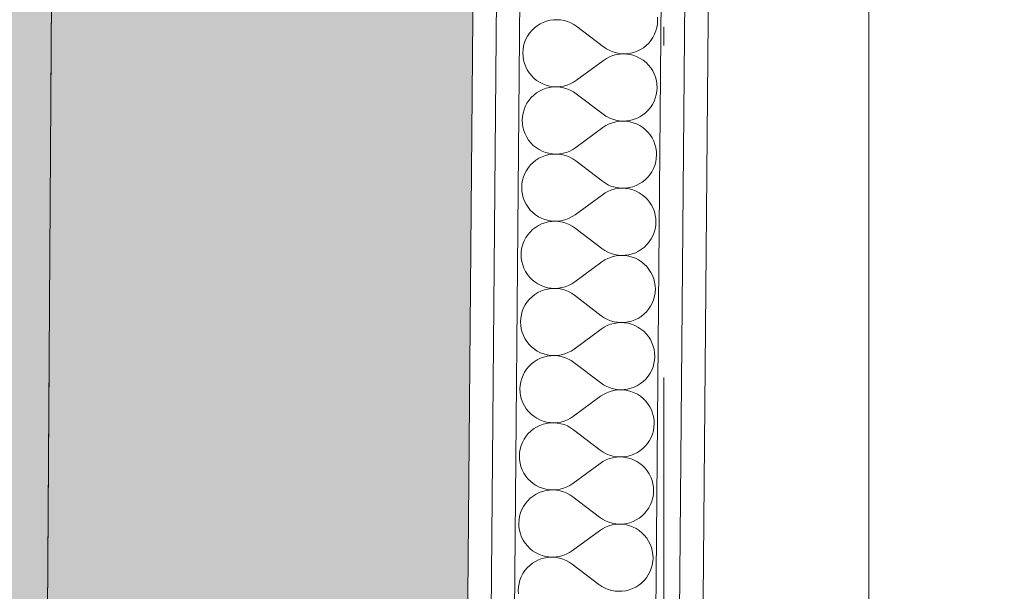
# Paper-space layout 'SA-902 Ruumi 103 siseviimistlused' of a CAD drawing. Header units: millimetres. Extents: x 15 to 415, y 5 to 292.
# Tile 55 of 108: x 134.94 to 140.17, y 146.19 to 149.23. Entities that reach past the tile are written whole.
import ezdxf
from ezdxf.xclip import XClip

# ---------------------------------------------------------------- set-up
doc = ezdxf.new("R2010")
doc.units = ezdxf.units.MM
doc.header["$MEASUREMENT"] = 0
doc.header["$XCLIPFRAME"] = 2
for name, pattern in [('Dot & Dashed', [6.702778, 3.527778, -1.763889, 0, -1.411111]), ('Small Dashed', [2.822222, 1.411111, -1.411111]), ('Wipeout_Contour', [1000, 0, -1000])]:
    doc.linetypes.add(name, pattern=pattern)
for name, color, linetype in [('AR - Seinad SS 2', 7, 'Continuous'), ('AR - Seinad SS.ol', 7, 'Continuous'), ('AR - Talad', 7, 'Continuous'), ('AR - Teljed', 7, 'Continuous'), ('AR - Vahelaed', 7, 'Continuous'), ('SA - põrandaviimistlus', 7, 'Continuous')]:
    doc.layers.add(name, color=color, linetype=linetype)
pattern_1 = [(0, (61.449, 53.2755), (0, 6), []), (90, (61.449, 53.2755), (-6, 0), [])]
pattern_2 = [(0, (61.4492, 53.2755), (0, 0.75), [0, -0.75])]

# ---------------------------------------------------------------- blocks, each defined once
blk = doc.blocks.new('*X12')
at = {"layer": 'AR - Seinad SS 2', "color": 5, "linetype": 'Continuous', "lineweight": 5}
for p, q in [((137.7082, 149.2045), (137.6922, 149.1945)), ((137.7251, 149.2128), (137.7082, 149.2045)), ((137.7428, 149.2193), (137.7251, 149.2128)), ((137.761, 149.2238), (137.7428, 149.2193)), ((137.7797, 149.2264), (137.761, 149.2238)), ((137.7985, 149.227), (137.7797, 149.2264)), ((137.8172, 149.2257), (137.7985, 149.227)), ((137.8358, 149.2223), (137.8172, 149.2257)), ((137.8538, 149.2171), (137.8358, 149.2223)), ((137.8713, 149.21), (137.8538, 149.2171)), ((137.8878, 149.201), (137.8713, 149.21)), ((137.9034, 149.1904), (137.8878, 149.201)), ((138.3279, 149.1851), (138.3311, 149.2036)), ((138.3311, 149.2036), (138.3322, 149.2224)), ((138.3322, 149.2224), (138.3314, 149.2412)), ((137.6519, 149.1553), (137.6414, 149.1397)), ((137.6639, 149.1698), (137.6519, 149.1553)), ((137.6774, 149.1829), (137.6639, 149.1698)), ((137.6922, 149.1945), (137.6774, 149.1829)), ((138.0453, 149.082), (137.9034, 149.1904)), ((138.3072, 149.1328), (138.3159, 149.1495)), ((138.3159, 149.1495), (138.3229, 149.167)), ((138.3229, 149.167), (138.3279, 149.1851)), ((137.6258, 149.1055), (137.6207, 149.0874)), ((137.6327, 149.123), (137.6258, 149.1055)), ((137.6414, 149.1397), (137.6327, 149.123)), ((138.2712, 149.0896), (138.2847, 149.1027)), ((138.2847, 149.1027), (138.2968, 149.1171)), ((138.2968, 149.1171), (138.3072, 149.1328)), ((137.6176, 149.0688), (137.6164, 149.05)), ((137.6164, 149.05), (137.6173, 149.0312)), ((137.6207, 149.0874), (137.6176, 149.0688)), ((138.0453, 149.082), (138.0608, 149.0714)), ((138.0608, 149.0714), (138.0774, 149.0625)), ((138.0774, 149.0625), (138.0948, 149.0554)), ((138.0948, 149.0554), (138.1129, 149.0501)), ((138.1314, 149.0444), (138.1128, 149.0414)), ((138.1129, 149.0501), (138.1314, 149.0468)), ((138.1314, 149.0468), (138.1502, 149.0454)), ((138.1502, 149.0454), (138.1314, 149.0444)), ((138.1502, 149.0454), (138.169, 149.0461)), ((138.169, 149.0445), (138.1502, 149.0454)), ((138.169, 149.0461), (138.1876, 149.0487)), ((138.1876, 149.0415), (138.169, 149.0445)), ((138.1876, 149.0487), (138.2059, 149.0532)), ((138.2059, 149.0532), (138.2236, 149.0597)), ((138.2236, 149.0597), (138.2405, 149.0679)), ((138.2405, 149.0679), (138.2564, 149.0779)), ((138.2564, 149.0779), (138.2712, 149.0896)), ((137.6173, 149.0312), (137.6201, 149.0126)), ((137.6201, 149.0126), (137.6248, 148.9944)), ((137.6248, 148.9944), (137.6314, 148.9768)), ((138.0447, 149.0106), (137.9009, 148.9047)), ((138.0604, 149.021), (138.0447, 149.0106)), ((138.0771, 149.0296), (138.0604, 149.021)), ((138.0947, 149.0364), (138.0771, 149.0296)), ((138.1128, 149.0414), (138.0947, 149.0364)), ((138.2058, 149.0367), (138.1876, 149.0415)), ((138.2233, 149.0299), (138.2058, 149.0367)), ((138.2401, 149.0214), (138.2233, 149.0299)), ((138.2558, 149.0111), (138.2401, 149.0214)), ((138.2704, 148.9992), (138.2558, 149.0111)), ((138.2837, 148.9859), (138.2704, 148.9992)), ((137.6314, 148.9768), (137.6399, 148.96)), ((137.6399, 148.96), (137.6501, 148.9442)), ((137.6501, 148.9442), (137.6619, 148.9295)), ((138.2955, 148.9712), (138.2837, 148.9859)), ((138.3057, 148.9554), (138.2955, 148.9712)), ((138.3141, 148.9385), (138.3057, 148.9554)), ((137.6619, 148.9295), (137.6751, 148.9161)), ((137.6751, 148.9161), (137.6897, 148.9042)), ((137.6897, 148.9042), (137.7055, 148.894)), ((137.7055, 148.894), (137.7222, 148.8854)), ((137.8685, 148.8857), (137.8852, 148.8944)), ((137.8852, 148.8944), (137.9009, 148.9047)), ((138.3208, 148.9209), (138.3141, 148.9385)), ((138.3255, 148.9027), (138.3208, 148.9209)), ((138.3283, 148.8841), (138.3255, 148.9027)), ((137.6891, 148.8374), (137.6743, 148.8258)), ((137.7051, 148.8474), (137.6891, 148.8374)), ((137.722, 148.8557), (137.7051, 148.8474)), ((137.7397, 148.8621), (137.722, 148.8557)), ((137.7222, 148.8854), (137.7398, 148.8787)), ((137.7579, 148.8667), (137.7397, 148.8621)), ((137.7398, 148.8787), (137.758, 148.8738)), ((137.7766, 148.8693), (137.7579, 148.8667)), ((137.758, 148.8738), (137.7766, 148.8709)), ((137.7766, 148.8709), (137.7954, 148.8699)), ((137.7954, 148.8699), (137.7766, 148.8693)), ((137.7954, 148.8699), (137.8142, 148.871)), ((137.8142, 148.8685), (137.7954, 148.8699)), ((137.8142, 148.871), (137.8328, 148.874)), ((137.8327, 148.8652), (137.8142, 148.8685)), ((137.8507, 148.86), (137.8327, 148.8652)), ((137.8328, 148.874), (137.8509, 148.8789)), ((137.8682, 148.8528), (137.8507, 148.86)), ((137.8509, 148.8789), (137.8685, 148.8857)), ((137.8847, 148.8439), (137.8682, 148.8528)), ((137.9003, 148.8333), (137.8847, 148.8439)), ((138.3249, 148.828), (138.328, 148.8465)), ((138.328, 148.8465), (138.3291, 148.8653)), ((138.3291, 148.8653), (138.3283, 148.8841)), ((137.6384, 148.7825), (137.6296, 148.7659)), ((137.6488, 148.7982), (137.6384, 148.7825)), ((137.6608, 148.8127), (137.6488, 148.7982)), ((137.6743, 148.8258), (137.6608, 148.8127)), ((138.0422, 148.7249), (137.9003, 148.8333)), ((138.3041, 148.7757), (138.3129, 148.7923)), ((138.3129, 148.7923), (138.3198, 148.8098)), ((138.3198, 148.8098), (138.3249, 148.828)), ((137.6176, 148.7302), (137.6145, 148.7117)), ((137.6227, 148.7484), (137.6176, 148.7302)), ((137.6296, 148.7659), (137.6227, 148.7484)), ((138.2533, 148.7208), (138.2681, 148.7324)), ((138.2681, 148.7324), (138.2816, 148.7455)), ((138.2816, 148.7455), (138.2937, 148.76)), ((138.2937, 148.76), (138.3041, 148.7757)), ((137.6145, 148.7117), (137.6133, 148.6929)), ((137.6133, 148.6929), (137.6142, 148.6741)), ((138.0422, 148.7249), (138.0577, 148.7143)), ((138.0577, 148.7143), (138.0743, 148.7054)), ((138.0916, 148.6793), (138.074, 148.6725)), ((138.0743, 148.7054), (138.0917, 148.6982)), ((138.1097, 148.6842), (138.0916, 148.6793)), ((138.0917, 148.6982), (138.1098, 148.693)), ((138.1283, 148.6873), (138.1097, 148.6842)), ((138.1098, 148.693), (138.1283, 148.6897)), ((138.1283, 148.6897), (138.1471, 148.6883)), ((138.1471, 148.6883), (138.1283, 148.6873)), ((138.1471, 148.6883), (138.1659, 148.6889)), ((138.1659, 148.6873), (138.1471, 148.6883)), ((138.1659, 148.6889), (138.1845, 148.6915)), ((138.1845, 148.6844), (138.1659, 148.6873)), ((138.1845, 148.6915), (138.2028, 148.6961)), ((138.2027, 148.6795), (138.1845, 148.6844)), ((138.2202, 148.6728), (138.2027, 148.6795)), ((138.2028, 148.6961), (138.2205, 148.7025)), ((138.2205, 148.7025), (138.2374, 148.7108)), ((138.2374, 148.7108), (138.2533, 148.7208)), ((137.6142, 148.6741), (137.617, 148.6555)), ((137.617, 148.6555), (137.6217, 148.6373)), ((137.6217, 148.6373), (137.6284, 148.6197)), ((138.0416, 148.6535), (137.8978, 148.5476)), ((138.0573, 148.6638), (138.0416, 148.6535)), ((138.074, 148.6725), (138.0573, 148.6638)), ((138.237, 148.6642), (138.2202, 148.6728)), ((138.2528, 148.654), (138.237, 148.6642)), ((138.2674, 148.6421), (138.2528, 148.654)), ((138.2806, 148.6287), (138.2674, 148.6421)), ((138.2924, 148.6141), (138.2806, 148.6287)), ((137.6284, 148.6197), (137.6368, 148.6029)), ((137.6368, 148.6029), (137.647, 148.587)), ((137.647, 148.587), (137.6588, 148.5723)), ((138.3026, 148.5982), (138.2924, 148.6141)), ((138.311, 148.5814), (138.3026, 148.5982)), ((138.3177, 148.5638), (138.311, 148.5814)), ((137.6588, 148.5723), (137.672, 148.559)), ((137.672, 148.559), (137.6866, 148.5471)), ((137.6866, 148.5471), (137.7024, 148.5368)), ((137.7024, 148.5368), (137.7192, 148.5283)), ((137.7192, 148.5283), (137.7367, 148.5215)), ((137.7367, 148.5215), (137.7549, 148.5167)), ((137.8297, 148.5168), (137.8478, 148.5218)), ((137.8478, 148.5218), (137.8654, 148.5286)), ((137.8654, 148.5286), (137.8821, 148.5372)), ((137.8821, 148.5372), (137.8978, 148.5476)), ((138.3224, 148.5456), (138.3177, 148.5638)), ((138.3252, 148.527), (138.3224, 148.5456)), ((138.3261, 148.5082), (138.3252, 148.527)), ((137.6861, 148.4803), (137.6713, 148.4686)), ((137.702, 148.4903), (137.6861, 148.4803)), ((137.7189, 148.4985), (137.702, 148.4903)), ((137.7366, 148.505), (137.7189, 148.4985)), ((137.7549, 148.5095), (137.7366, 148.505)), ((137.7549, 148.5167), (137.7735, 148.5137)), ((137.7735, 148.5121), (137.7549, 148.5095)), ((137.7735, 148.5137), (137.7923, 148.5128)), ((137.7923, 148.5128), (137.7735, 148.5121)), ((137.7923, 148.5128), (137.8111, 148.5138)), ((137.8111, 148.5114), (137.7923, 148.5128)), ((137.8111, 148.5138), (137.8297, 148.5168)), ((137.8296, 148.5081), (137.8111, 148.5114)), ((137.8477, 148.5028), (137.8296, 148.5081)), ((137.8651, 148.4957), (137.8477, 148.5028)), ((137.8817, 148.4868), (137.8651, 148.4957)), ((137.8972, 148.4762), (137.8817, 148.4868)), ((138.0391, 148.3678), (137.8972, 148.4762)), ((138.3167, 148.4527), (138.3218, 148.4708)), ((138.3218, 148.4708), (138.3249, 148.4894)), ((138.3249, 148.4894), (138.3261, 148.5082)), ((137.6353, 148.4254), (137.6265, 148.4087)), ((137.6457, 148.4411), (137.6353, 148.4254)), ((137.6578, 148.4555), (137.6457, 148.4411)), ((137.6713, 148.4686), (137.6578, 148.4555)), ((138.2906, 148.4029), (138.301, 148.4185)), ((138.301, 148.4185), (138.3098, 148.4352)), ((138.3098, 148.4352), (138.3167, 148.4527)), ((137.6145, 148.3731), (137.6114, 148.3546)), ((137.6196, 148.3912), (137.6145, 148.3731)), ((137.6265, 148.4087), (137.6196, 148.3912)), ((138.0391, 148.3678), (138.0547, 148.3572)), ((138.2503, 148.3637), (138.2651, 148.3753)), ((138.2651, 148.3753), (138.2785, 148.3884)), ((138.2785, 148.3884), (138.2906, 148.4029)), ((137.6114, 148.3546), (137.6103, 148.3358)), ((137.6103, 148.3358), (137.6111, 148.317)), ((137.6111, 148.317), (137.6139, 148.2984)), ((138.0709, 148.3153), (138.0542, 148.3067)), ((138.0547, 148.3572), (138.0712, 148.3482)), ((138.0885, 148.3222), (138.0709, 148.3153)), ((138.0712, 148.3482), (138.0886, 148.3411)), ((138.1066, 148.3271), (138.0885, 148.3222)), ((138.0886, 148.3411), (138.1067, 148.3359)), ((138.1252, 148.3301), (138.1066, 148.3271)), ((138.1067, 148.3359), (138.1252, 148.3325)), ((138.1252, 148.3325), (138.144, 148.3312)), ((138.144, 148.3312), (138.1252, 148.3301)), ((138.144, 148.3312), (138.1628, 148.3318)), ((138.1628, 148.3302), (138.144, 148.3312)), ((138.1628, 148.3318), (138.1815, 148.3344)), ((138.1814, 148.3273), (138.1628, 148.3302)), ((138.1996, 148.3224), (138.1814, 148.3273)), ((138.1815, 148.3344), (138.1997, 148.339)), ((138.2172, 148.3157), (138.1996, 148.3224)), ((138.1997, 148.339), (138.2174, 148.3454)), ((138.2339, 148.3071), (138.2172, 148.3157)), ((138.2174, 148.3454), (138.2343, 148.3537)), ((138.2343, 148.3537), (138.2503, 148.3637)), ((137.6139, 148.2984), (137.6186, 148.2801)), ((137.6186, 148.2801), (137.6253, 148.2625)), ((137.6253, 148.2625), (137.6337, 148.2457)), ((138.0385, 148.2964), (137.8947, 148.1905)), ((138.0542, 148.3067), (138.0385, 148.2964)), ((138.2497, 148.2968), (138.2339, 148.3071)), ((138.2643, 148.2849), (138.2497, 148.2968)), ((138.2775, 148.2716), (138.2643, 148.2849)), ((138.2893, 148.2569), (138.2775, 148.2716)), ((137.6337, 148.2457), (137.6439, 148.2299)), ((137.6439, 148.2299), (137.6557, 148.2152)), ((137.6557, 148.2152), (137.669, 148.2019)), ((138.2995, 148.2411), (138.2893, 148.2569)), ((138.308, 148.2243), (138.2995, 148.2411)), ((138.3146, 148.2067), (138.308, 148.2243)), ((137.669, 148.2019), (137.6836, 148.19)), ((137.6836, 148.19), (137.6993, 148.1797)), ((137.6993, 148.1797), (137.7161, 148.1711)), ((137.7161, 148.1711), (137.7336, 148.1644)), ((137.7336, 148.1644), (137.7518, 148.1595)), ((137.7518, 148.1595), (137.7704, 148.1566)), ((137.7704, 148.155), (137.7518, 148.1524)), ((137.7704, 148.1566), (137.7892, 148.1557)), ((137.7892, 148.1556), (137.7704, 148.155)), ((137.7892, 148.1557), (137.808, 148.1567)), ((137.808, 148.1543), (137.7892, 148.1556)), ((137.808, 148.1567), (137.8266, 148.1597)), ((137.8266, 148.1597), (137.8447, 148.1646)), ((137.8447, 148.1646), (137.8623, 148.1715)), ((137.8623, 148.1715), (137.879, 148.1801)), ((137.879, 148.1801), (137.8947, 148.1905)), ((138.3193, 148.1885), (138.3146, 148.2067)), ((138.3221, 148.1698), (138.3193, 148.1885)), ((138.323, 148.151), (138.3221, 148.1698)), ((137.6682, 148.1115), (137.6547, 148.0984)), ((137.683, 148.1231), (137.6682, 148.1115)), ((137.6989, 148.1331), (137.683, 148.1231)), ((137.7158, 148.1414), (137.6989, 148.1331)), ((137.7335, 148.1479), (137.7158, 148.1414)), ((137.7518, 148.1524), (137.7335, 148.1479)), ((137.8265, 148.151), (137.808, 148.1543)), ((137.8446, 148.1457), (137.8265, 148.151)), ((137.862, 148.1386), (137.8446, 148.1457)), ((137.8786, 148.1296), (137.862, 148.1386)), ((137.8941, 148.119), (137.8786, 148.1296)), ((138.036, 148.0107), (137.8941, 148.119)), ((138.3136, 148.0956), (138.3187, 148.1137)), ((138.3187, 148.1137), (138.3218, 148.1323)), ((138.3218, 148.1323), (138.323, 148.151)), ((137.6235, 148.0516), (137.6165, 148.0341)), ((137.6322, 148.0683), (137.6235, 148.0516)), ((137.6426, 148.0839), (137.6322, 148.0683)), ((137.6547, 148.0984), (137.6426, 148.0839)), ((138.2875, 148.0458), (138.298, 148.0614)), ((138.298, 148.0614), (138.3067, 148.0781)), ((138.3067, 148.0781), (138.3136, 148.0956)), ((137.6115, 148.016), (137.6083, 147.9974)), ((137.6165, 148.0341), (137.6115, 148.016)), ((138.036, 148.0107), (138.0516, 148)), ((138.0516, 148), (138.0681, 147.9911)), ((138.2312, 147.9965), (138.2472, 148.0065)), ((138.2472, 148.0065), (138.262, 148.0182)), ((138.262, 148.0182), (138.2755, 148.0313)), ((138.2755, 148.0313), (138.2875, 148.0458)), ((137.6083, 147.9974), (137.6072, 147.9786)), ((137.6072, 147.9786), (137.608, 147.9598)), ((137.608, 147.9598), (137.6108, 147.9412)), ((138.0511, 147.9496), (138.0354, 147.9392)), ((138.0679, 147.9582), (138.0511, 147.9496)), ((138.0854, 147.965), (138.0679, 147.9582)), ((138.0681, 147.9911), (138.0856, 147.984)), ((138.1036, 147.97), (138.0854, 147.965)), ((138.0856, 147.984), (138.1036, 147.9787)), ((138.1036, 147.9787), (138.1222, 147.9754)), ((138.1221, 147.973), (138.1036, 147.97)), ((138.1409, 147.974), (138.1221, 147.973)), ((138.1222, 147.9754), (138.1409, 147.974)), ((138.1409, 147.974), (138.1597, 147.9747)), ((138.1597, 147.9731), (138.1409, 147.974)), ((138.1597, 147.9747), (138.1784, 147.9773)), ((138.1783, 147.9702), (138.1597, 147.9731)), ((138.1965, 147.9653), (138.1783, 147.9702)), ((138.1784, 147.9773), (138.1966, 147.9818)), ((138.2141, 147.9585), (138.1965, 147.9653)), ((138.1966, 147.9818), (138.2143, 147.9883)), ((138.2308, 147.95), (138.2141, 147.9585)), ((138.2143, 147.9883), (138.2312, 147.9965)), ((138.2466, 147.9397), (138.2308, 147.95)), ((137.6108, 147.9412), (137.6156, 147.923)), ((137.6156, 147.923), (137.6222, 147.9054)), ((137.6222, 147.9054), (137.6306, 147.8886)), ((138.0354, 147.9392), (137.8916, 147.8333)), ((138.2612, 147.9278), (138.2466, 147.9397)), ((138.2745, 147.9145), (138.2612, 147.9278)), ((138.2862, 147.8998), (138.2745, 147.9145)), ((138.2964, 147.884), (138.2862, 147.8998)), ((137.6306, 147.8886), (137.6408, 147.8728)), ((137.6408, 147.8728), (137.6526, 147.8581)), ((137.6526, 147.8581), (137.6659, 147.8447)), ((137.6659, 147.8447), (137.6805, 147.8329)), ((138.3049, 147.8671), (138.2964, 147.884)), ((138.3115, 147.8495), (138.3049, 147.8671)), ((138.3163, 147.8313), (138.3115, 147.8495)), ((137.6805, 147.8329), (137.6962, 147.8226)), ((137.6962, 147.8226), (137.713, 147.814)), ((137.7304, 147.7907), (137.7127, 147.7843)), ((137.713, 147.814), (137.7306, 147.8073)), ((137.7487, 147.7953), (137.7304, 147.7907)), ((137.7306, 147.8073), (137.7487, 147.8024)), ((137.7487, 147.8024), (137.7673, 147.7995)), ((137.7673, 147.7979), (137.7487, 147.7953)), ((137.7673, 147.7995), (137.7861, 147.7985)), ((137.7861, 147.7985), (137.7673, 147.7979)), ((137.7861, 147.7985), (137.8049, 147.7996)), ((137.8049, 147.7972), (137.7861, 147.7985)), ((137.8049, 147.7996), (137.8235, 147.8026)), ((137.8234, 147.7938), (137.8049, 147.7972)), ((137.8415, 147.7886), (137.8234, 147.7938)), ((137.8235, 147.8026), (137.8417, 147.8075)), ((137.8417, 147.8075), (137.8592, 147.8143)), ((137.8592, 147.8143), (137.8759, 147.823)), ((137.8759, 147.823), (137.8916, 147.8333)), ((138.3191, 147.8127), (138.3163, 147.8313)), ((138.3187, 147.7751), (138.3199, 147.7939)), ((138.3199, 147.7939), (138.3191, 147.8127)), ((137.6516, 147.7413), (137.6396, 147.7268)), ((137.6651, 147.7544), (137.6516, 147.7413)), ((137.6799, 147.766), (137.6651, 147.7544)), ((137.6958, 147.776), (137.6799, 147.766)), ((137.7127, 147.7843), (137.6958, 147.776)), ((137.8589, 147.7814), (137.8415, 147.7886)), ((137.8755, 147.7725), (137.8589, 147.7814)), ((137.891, 147.7619), (137.8755, 147.7725)), ((138.033, 147.6535), (137.891, 147.7619)), ((138.3036, 147.7209), (138.3106, 147.7384)), ((138.3106, 147.7384), (138.3156, 147.7566)), ((138.3156, 147.7566), (138.3187, 147.7751)), ((137.6204, 147.6945), (137.6134, 147.677)), ((137.6291, 147.7111), (137.6204, 147.6945)), ((137.6396, 147.7268), (137.6291, 147.7111)), ((138.2724, 147.6742), (138.2844, 147.6886)), ((138.2844, 147.6886), (138.2949, 147.7043)), ((138.2949, 147.7043), (138.3036, 147.7209)), ((137.6052, 147.6403), (137.6041, 147.6215)), ((137.6084, 147.6589), (137.6052, 147.6403)), ((137.6134, 147.677), (137.6084, 147.6589)), ((138.033, 147.6535), (138.0485, 147.6429)), ((138.0485, 147.6429), (138.0651, 147.634)), ((138.0651, 147.634), (138.0825, 147.6269)), ((138.2112, 147.6311), (138.2281, 147.6394)), ((138.2281, 147.6394), (138.2441, 147.6494)), ((138.2441, 147.6494), (138.2589, 147.661)), ((138.2589, 147.661), (138.2724, 147.6742)), ((137.6041, 147.6215), (137.6049, 147.6027)), ((137.6049, 147.6027), (137.6077, 147.5841)), ((137.6077, 147.5841), (137.6125, 147.5659)), ((138.0323, 147.5821), (137.8886, 147.4762)), ((138.0481, 147.5924), (138.0323, 147.5821)), ((138.0648, 147.6011), (138.0481, 147.5924)), ((138.0823, 147.6079), (138.0648, 147.6011)), ((138.1005, 147.6129), (138.0823, 147.6079)), ((138.0825, 147.6269), (138.1006, 147.6216)), ((138.1191, 147.6159), (138.1005, 147.6129)), ((138.1006, 147.6216), (138.1191, 147.6183)), ((138.1191, 147.6183), (138.1378, 147.6169)), ((138.1378, 147.6169), (138.1191, 147.6159)), ((138.1378, 147.6169), (138.1567, 147.6175)), ((138.1566, 147.6159), (138.1378, 147.6169)), ((138.1752, 147.613), (138.1566, 147.6159)), ((138.1567, 147.6175), (138.1753, 147.6201)), ((138.1934, 147.6082), (138.1752, 147.613)), ((138.1753, 147.6201), (138.1936, 147.6247)), ((138.211, 147.6014), (138.1934, 147.6082)), ((138.1936, 147.6247), (138.2112, 147.6311)), ((138.2277, 147.5928), (138.211, 147.6014)), ((138.2435, 147.5826), (138.2277, 147.5928)), ((138.2581, 147.5707), (138.2435, 147.5826)), ((137.6125, 147.5659), (137.6191, 147.5483)), ((137.6191, 147.5483), (137.6276, 147.5315)), ((137.6276, 147.5315), (137.6377, 147.5156)), ((138.2714, 147.5573), (138.2581, 147.5707)), ((138.2832, 147.5427), (138.2714, 147.5573)), ((138.2933, 147.5268), (138.2832, 147.5427)), ((137.6377, 147.5156), (137.6495, 147.501)), ((137.6495, 147.501), (137.6628, 147.4876)), ((137.6628, 147.4876), (137.6774, 147.4757)), ((137.6774, 147.4757), (137.6932, 147.4655)), ((137.8728, 147.4658), (137.8886, 147.4762)), ((138.3018, 147.51), (138.2933, 147.5268)), ((138.3084, 147.4924), (138.3018, 147.51)), ((138.3132, 147.4742), (138.3084, 147.4924)), ((137.7097, 147.4272), (137.6928, 147.4189)), ((137.6932, 147.4655), (137.7099, 147.4569)), ((137.7273, 147.4336), (137.7097, 147.4272)), ((137.7099, 147.4569), (137.7275, 147.4501)), ((137.7456, 147.4382), (137.7273, 147.4336)), ((137.7275, 147.4501), (137.7457, 147.4453)), ((137.7642, 147.4408), (137.7456, 147.4382)), ((137.7457, 147.4453), (137.7643, 147.4424)), ((137.783, 147.4414), (137.7642, 147.4408)), ((137.7643, 147.4424), (137.783, 147.4414)), ((137.783, 147.4414), (137.8018, 147.4424)), ((137.8018, 147.44), (137.783, 147.4414)), ((137.8018, 147.4424), (137.8204, 147.4454)), ((137.8203, 147.4367), (137.8018, 147.44)), ((137.8384, 147.4314), (137.8203, 147.4367)), ((137.8204, 147.4454), (137.8386, 147.4504)), ((137.8558, 147.4243), (137.8384, 147.4314)), ((137.8386, 147.4504), (137.8561, 147.4572)), ((137.8724, 147.4154), (137.8558, 147.4243)), ((137.8561, 147.4572), (137.8728, 147.4658)), ((138.316, 147.4556), (138.3132, 147.4742)), ((138.3157, 147.418), (138.3168, 147.4368)), ((138.3168, 147.4368), (138.316, 147.4556)), ((137.6485, 147.3841), (137.6365, 147.3697)), ((137.662, 147.3973), (137.6485, 147.3841)), ((137.6768, 147.4089), (137.662, 147.3973)), ((137.6928, 147.4189), (137.6768, 147.4089)), ((137.8879, 147.4048), (137.8724, 147.4154)), ((138.0299, 147.2964), (137.8879, 147.4048)), ((138.3005, 147.3638), (138.3075, 147.3813)), ((138.3075, 147.3813), (138.3125, 147.3994)), ((138.3125, 147.3994), (138.3157, 147.418)), ((137.6103, 147.3199), (137.6053, 147.3017)), ((137.6173, 147.3374), (137.6103, 147.3199)), ((137.626, 147.354), (137.6173, 147.3374)), ((137.6365, 147.3697), (137.626, 147.354)), ((138.2693, 147.317), (138.2813, 147.3315)), ((138.2813, 147.3315), (138.2918, 147.3472)), ((138.2918, 147.3472), (138.3005, 147.3638)), ((137.6022, 147.2832), (137.601, 147.2644)), ((137.6053, 147.3017), (137.6022, 147.2832)), ((138.0299, 147.2964), (138.0454, 147.2858)), ((138.0454, 147.2858), (138.062, 147.2769)), ((138.062, 147.2769), (138.0794, 147.2697)), ((138.0794, 147.2697), (138.0975, 147.2645)), ((138.1722, 147.263), (138.1905, 147.2676)), ((138.1905, 147.2676), (138.2082, 147.274)), ((138.2082, 147.274), (138.2251, 147.2823)), ((138.2251, 147.2823), (138.241, 147.2923)), ((138.241, 147.2923), (138.2558, 147.3039)), ((138.2558, 147.3039), (138.2693, 147.317)), ((137.601, 147.2644), (137.6018, 147.2456)), ((137.6018, 147.2456), (137.6046, 147.227)), ((137.6046, 147.227), (137.6094, 147.2088)), ((138.0293, 147.225), (137.8855, 147.1191)), ((138.045, 147.2353), (138.0293, 147.225)), ((138.0617, 147.244), (138.045, 147.2353)), ((138.0792, 147.2508), (138.0617, 147.244)), ((138.0974, 147.2557), (138.0792, 147.2508)), ((138.116, 147.2587), (138.0974, 147.2557)), ((138.0975, 147.2645), (138.116, 147.2611)), ((138.116, 147.2611), (138.1348, 147.2598)), ((138.1348, 147.2598), (138.116, 147.2587)), ((138.1348, 147.2598), (138.1536, 147.2604)), ((138.1536, 147.2588), (138.1348, 147.2598)), ((138.1536, 147.2604), (138.1722, 147.263)), ((138.1722, 147.2559), (138.1536, 147.2588)), ((138.1903, 147.251), (138.1722, 147.2559)), ((138.2079, 147.2443), (138.1903, 147.251)), ((138.2247, 147.2357), (138.2079, 147.2443)), ((138.2404, 147.2254), (138.2247, 147.2357)), ((138.255, 147.2136), (138.2404, 147.2254)), ((137.6094, 147.2088), (137.616, 147.1912)), ((137.616, 147.1912), (137.6245, 147.1743)), ((137.6245, 147.1743), (137.6347, 147.1585)), ((138.2683, 147.2002), (138.255, 147.2136)), ((138.2801, 147.1855), (138.2683, 147.2002)), ((138.2903, 147.1697), (138.2801, 147.1855)), ((138.2987, 147.1529), (138.2903, 147.1697)), ((137.6347, 147.1585), (137.6464, 147.1438)), ((137.6464, 147.1438), (137.6597, 147.1305)), ((137.6597, 147.1305), (137.6743, 147.1186)), ((137.6743, 147.1186), (137.6901, 147.1083)), ((137.8698, 147.1087), (137.8855, 147.1191)), ((138.3053, 147.1353), (138.2987, 147.1529)), ((138.3101, 147.1171), (138.3053, 147.1353)), ((138.3129, 147.0985), (138.3101, 147.1171)), ((137.6897, 147.0618), (137.6737, 147.0518)), ((137.7066, 147.07), (137.6897, 147.0618)), ((137.6901, 147.1083), (137.7068, 147.0998)), ((137.7243, 147.0765), (137.7066, 147.07)), ((137.7068, 147.0998), (137.7244, 147.093)), ((137.7425, 147.081), (137.7243, 147.0765)), ((137.7244, 147.093), (137.7426, 147.0881)), ((137.7612, 147.0836), (137.7425, 147.081)), ((137.7426, 147.0881), (137.7612, 147.0852)), ((137.7612, 147.0852), (137.78, 147.0843)), ((137.78, 147.0843), (137.7612, 147.0836)), ((137.78, 147.0843), (137.7988, 147.0853)), ((137.7987, 147.0829), (137.78, 147.0843)), ((137.8173, 147.0796), (137.7987, 147.0829)), ((137.7988, 147.0853), (137.8173, 147.0883)), ((137.8173, 147.0883), (137.8355, 147.0933)), ((137.8353, 147.0743), (137.8173, 147.0796)), ((137.8528, 147.0672), (137.8353, 147.0743)), ((137.8355, 147.0933), (137.853, 147.1001)), ((137.8693, 147.0583), (137.8528, 147.0672)), ((137.853, 147.1001), (137.8698, 147.1087)), ((137.8849, 147.0476), (137.8693, 147.0583)), ((138.3094, 147.0423), (138.3126, 147.0609)), ((138.3126, 147.0609), (138.3137, 147.0797)), ((138.3137, 147.0797), (138.3129, 147.0985)), ((137.6334, 147.0125), (137.6229, 146.9969)), ((137.6454, 147.027), (137.6334, 147.0125)), ((137.6589, 147.0401), (137.6454, 147.027)), ((137.6737, 147.0518), (137.6589, 147.0401)), ((138.0268, 146.9393), (137.8849, 147.0476)), ((138.2887, 146.99), (138.2974, 147.0067)), ((138.2974, 147.0067), (138.3044, 147.0242)), ((138.3044, 147.0242), (138.3094, 147.0423)), ((137.6073, 146.9627), (137.6022, 146.9446)), ((137.6142, 146.9802), (137.6073, 146.9627)), ((137.6229, 146.9969), (137.6142, 146.9802)), ((138.2527, 146.9468), (138.2662, 146.9599)), ((138.2662, 146.9599), (138.2783, 146.9744)), ((138.2783, 146.9744), (138.2887, 146.99)), ((137.5991, 146.926), (137.5979, 146.9073)), ((137.5979, 146.9073), (137.5988, 146.8885)), ((137.6022, 146.9446), (137.5991, 146.926)), ((138.0268, 146.9393), (138.0423, 146.9287)), ((138.0423, 146.9287), (138.0589, 146.9197)), ((138.0589, 146.9197), (138.0763, 146.9126)), ((138.0763, 146.9126), (138.0944, 146.9073)), ((138.1129, 146.9016), (138.0943, 146.8986)), ((138.0944, 146.9073), (138.1129, 146.904)), ((138.1129, 146.904), (138.1317, 146.9027)), ((138.1317, 146.9026), (138.1129, 146.9016)), ((138.1317, 146.9027), (138.1505, 146.9033)), ((138.1505, 146.9017), (138.1317, 146.9026)), ((138.1505, 146.9033), (138.1691, 146.9059)), ((138.1691, 146.8988), (138.1505, 146.9017)), ((138.1691, 146.9059), (138.1874, 146.9104)), ((138.1874, 146.9104), (138.2051, 146.9169)), ((138.2051, 146.9169), (138.222, 146.9252)), ((138.222, 146.9252), (138.2379, 146.9352)), ((138.2379, 146.9352), (138.2527, 146.9468)), ((137.5988, 146.8885), (137.6016, 146.8698)), ((137.6016, 146.8698), (137.6063, 146.8516)), ((137.6063, 146.8516), (137.6129, 146.834)), ((138.0262, 146.8678), (137.8824, 146.7619)), ((138.0419, 146.8782), (138.0262, 146.8678)), ((138.0586, 146.8868), (138.0419, 146.8782)), ((138.0762, 146.8937), (138.0586, 146.8868)), ((138.0943, 146.8986), (138.0762, 146.8937)), ((138.1873, 146.8939), (138.1691, 146.8988)), ((138.2048, 146.8871), (138.1873, 146.8939)), ((138.2216, 146.8786), (138.2048, 146.8871)), ((138.2373, 146.8683), (138.2216, 146.8786)), ((138.2519, 146.8564), (138.2373, 146.8683)), ((138.2652, 146.8431), (138.2519, 146.8564)), ((137.6129, 146.834), (137.6214, 146.8172)), ((137.6214, 146.8172), (137.6316, 146.8014)), ((137.6316, 146.8014), (137.6434, 146.7867)), ((138.277, 146.8284), (138.2652, 146.8431)), ((138.2872, 146.8126), (138.277, 146.8284)), ((138.2956, 146.7958), (138.2872, 146.8126)), ((137.6434, 146.7867), (137.6566, 146.7734)), ((137.6566, 146.7734), (137.6712, 146.7615)), ((137.6712, 146.7615), (137.687, 146.7512)), ((137.687, 146.7512), (137.7037, 146.7426)), ((137.85, 146.743), (137.8667, 146.7516)), ((137.8667, 146.7516), (137.8824, 146.7619)), ((138.3023, 146.7781), (138.2956, 146.7958)), ((138.307, 146.7599), (138.3023, 146.7781)), ((138.3098, 146.7413), (138.307, 146.7599)), ((137.6706, 146.6946), (137.6558, 146.683)), ((137.6866, 146.7046), (137.6706, 146.6946)), ((137.7035, 146.7129), (137.6866, 146.7046)), ((137.7212, 146.7193), (137.7035, 146.7129)), ((137.7037, 146.7426), (137.7213, 146.7359)), ((137.7394, 146.7239), (137.7212, 146.7193)), ((137.7213, 146.7359), (137.7395, 146.731)), ((137.7581, 146.7265), (137.7394, 146.7239)), ((137.7395, 146.731), (137.7581, 146.7281)), ((137.7581, 146.7281), (137.7769, 146.7271)), ((137.7769, 146.7271), (137.7581, 146.7265)), ((137.7769, 146.7271), (137.7957, 146.7282)), ((137.7957, 146.7258), (137.7769, 146.7271)), ((137.7957, 146.7282), (137.8143, 146.7312)), ((137.8142, 146.7224), (137.7957, 146.7258)), ((137.8322, 146.7172), (137.8142, 146.7224)), ((137.8143, 146.7312), (137.8324, 146.7361)), ((137.8497, 146.7101), (137.8322, 146.7172)), ((137.8324, 146.7361), (137.85, 146.743)), ((137.8662, 146.7011), (137.8497, 146.7101)), ((137.8818, 146.6905), (137.8662, 146.7011)), ((138.3064, 146.6852), (138.3095, 146.7037)), ((138.3095, 146.7037), (138.3106, 146.7225)), ((138.3106, 146.7225), (138.3098, 146.7413)), ((137.6199, 146.6398), (137.6111, 146.6231)), ((137.6303, 146.6554), (137.6199, 146.6398)), ((137.6423, 146.6699), (137.6303, 146.6554)), ((137.6558, 146.683), (137.6423, 146.6699)), ((138.0237, 146.5821), (137.8818, 146.6905)), ((138.2856, 146.6329), (138.2944, 146.6496)), ((138.2944, 146.6496), (138.3013, 146.6671)), ((138.3013, 146.6671), (138.3064, 146.6852)), ((137.5991, 146.5875), (137.596, 146.5689)), ((137.6042, 146.6056), (137.5991, 146.5875)), ((137.6111, 146.6231), (137.6042, 146.6056)), ((138.2348, 146.578), (138.2496, 146.5897)), ((138.2496, 146.5897), (138.2631, 146.6028)), ((138.2631, 146.6028), (138.2752, 146.6172)), ((138.2752, 146.6172), (138.2856, 146.6329)), ((137.596, 146.5689), (137.5948, 146.5501)), ((137.5948, 146.5501), (137.5957, 146.5313)), ((138.0237, 146.5821), (138.0392, 146.5715)), ((138.0392, 146.5715), (138.0558, 146.5626)), ((138.0731, 146.5365), (138.0555, 146.5297)), ((138.0558, 146.5626), (138.0732, 146.5555)), ((138.0912, 146.5415), (138.0731, 146.5365)), ((138.0732, 146.5555), (138.0913, 146.5502)), ((138.1098, 146.5445), (138.0912, 146.5415)), ((138.0913, 146.5502), (138.1098, 146.5469)), ((138.1098, 146.5469), (138.1286, 146.5455)), ((138.1286, 146.5455), (138.1098, 146.5445)), ((138.1286, 146.5455), (138.1474, 146.5462)), ((138.1474, 146.5446), (138.1286, 146.5455)), ((138.1474, 146.5462), (138.166, 146.5488)), ((138.166, 146.5416), (138.1474, 146.5446)), ((138.166, 146.5488), (138.1843, 146.5533)), ((138.1842, 146.5368), (138.166, 146.5416)), ((138.2017, 146.53), (138.1842, 146.5368)), ((138.1843, 146.5533), (138.202, 146.5598)), ((138.202, 146.5598), (138.2189, 146.568)), ((138.2189, 146.568), (138.2348, 146.578)), ((137.5957, 146.5313), (137.5985, 146.5127)), ((137.5985, 146.5127), (137.6032, 146.4945)), ((137.6032, 146.4945), (137.6099, 146.4769)), ((138.0231, 146.5107), (137.8793, 146.4048)), ((138.0388, 146.5211), (138.0231, 146.5107)), ((138.0555, 146.5297), (138.0388, 146.5211)), ((138.2185, 146.5215), (138.2017, 146.53)), ((138.2343, 146.5112), (138.2185, 146.5215)), ((138.2489, 146.4993), (138.2343, 146.5112)), ((138.2621, 146.4859), (138.2489, 146.4993)), ((138.2739, 146.4713), (138.2621, 146.4859)), ((137.6099, 146.4769), (137.6183, 146.4601)), ((137.6183, 146.4601), (137.6285, 146.4442)), ((137.6285, 146.4442), (137.6403, 146.4296)), ((138.2841, 146.4554), (138.2739, 146.4713)), ((138.2925, 146.4386), (138.2841, 146.4554)), ((138.2992, 146.421), (138.2925, 146.4386)), ((137.6403, 146.4296), (137.6535, 146.4162)), ((137.6535, 146.4162), (137.6681, 146.4043)), ((137.6681, 146.4043), (137.6839, 146.3941)), ((137.6839, 146.3941), (137.7007, 146.3855)), ((137.7007, 146.3855), (137.7182, 146.3788)), ((137.7182, 146.3788), (137.7364, 146.3739)), ((137.8112, 146.3741), (137.8293, 146.379)), ((137.8293, 146.379), (137.8469, 146.3858)), ((137.8469, 146.3858), (137.8636, 146.3945)), ((137.8636, 146.3945), (137.8793, 146.4048)), ((138.3039, 146.4028), (138.2992, 146.421)), ((138.3067, 146.3842), (138.3039, 146.4028)), ((138.3076, 146.3654), (138.3067, 146.3842)), ((137.6528, 146.3259), (137.6393, 146.3127)), ((137.6676, 146.3375), (137.6528, 146.3259)), ((137.6835, 146.3475), (137.6676, 146.3375)), ((137.7004, 146.3558), (137.6835, 146.3475)), ((137.7181, 146.3622), (137.7004, 146.3558)), ((137.7363, 146.3668), (137.7181, 146.3622)), ((137.755, 146.3694), (137.7363, 146.3668)), ((137.7364, 146.3739), (137.755, 146.371)), ((137.755, 146.371), (137.7738, 146.37)), ((137.7738, 146.37), (137.755, 146.3694)), ((137.7738, 146.37), (137.7926, 146.371)), ((137.7926, 146.3686), (137.7738, 146.37)), ((137.7926, 146.371), (137.8112, 146.3741)), ((137.8111, 146.3653), (137.7926, 146.3686)), ((137.8292, 146.3601), (137.8111, 146.3653)), ((137.8466, 146.3529), (137.8292, 146.3601)), ((137.8632, 146.344), (137.8466, 146.3529)), ((137.8787, 146.3334), (137.8632, 146.344)), ((138.0206, 146.225), (137.8787, 146.3334)), ((138.2982, 146.3099), (138.3033, 146.3281)), ((138.3033, 146.3281), (138.3064, 146.3466)), ((138.3064, 146.3466), (138.3076, 146.3654)), ((137.6168, 146.2826), (137.608, 146.266)), ((137.6272, 146.2983), (137.6168, 146.2826)), ((137.6393, 146.3127), (137.6272, 146.2983)), ((138.2721, 146.2601), (138.2825, 146.2758)), ((138.2825, 146.2758), (138.2913, 146.2924)), ((138.2913, 146.2924), (138.2982, 146.3099)), ((137.596, 146.2303), (137.5929, 146.2118)), ((137.6011, 146.2485), (137.596, 146.2303)), ((137.608, 146.266), (137.6011, 146.2485)), ((138.0206, 146.225), (138.0362, 146.2144)), ((138.2158, 146.2109), (138.2318, 146.2209)), ((138.2318, 146.2209), (138.2466, 146.2325)), ((138.2466, 146.2325), (138.26, 146.2456)), ((138.26, 146.2456), (138.2721, 146.2601)), ((137.5929, 146.2118), (137.5918, 146.193)), ((137.5918, 146.193), (137.5926, 146.1742)), ((138.0362, 146.2144), (138.0527, 146.2055)), ((138.0527, 146.2055), (138.0701, 146.1983)), ((138.0701, 146.1983), (138.0882, 146.1931)), ((138.0882, 146.1931), (138.1067, 146.1898)), ((138.1067, 146.1898), (138.1255, 146.1884)), ((138.1255, 146.1884), (138.1443, 146.189)), ((138.1443, 146.189), (138.163, 146.1916)), ((138.163, 146.1916), (138.1812, 146.1962)), ((138.1812, 146.1962), (138.1989, 146.2026)), ((138.1989, 146.2026), (138.2158, 146.2109))]:
    blk.add_line(p, q, dxfattribs=at)
blk = doc.blocks.new('Drawing_1_1', base_point=(61.4492, 53.2755))
at = {"layer": 'SA - põrandaviimistlus', "linetype": 'Continuous', "lineweight": 13}
h = blk.add_hatch(dxfattribs=at)
h.set_pattern_fill('Grid_600x600_0001', color=254, style=0, pattern_type=2)
h.set_pattern_definition(pattern_1)
h.paths.add_polyline_path([(105.7208, 218.2439), (105.3855, 198.5263), (106.7362, 198.5157), (106.695, 195.5371), (108.166, 195.5371), (108.166, 192.7674), (134.0153, 192.7674), (134.0153, 195.5371), (134.3038, 195.5371), (134.3005, 197.8813), (142.2021, 197.8926), (142.2299, 199.9856), (149.4293, 199.8898), (149.4042, 196.9587), (152.2617, 196.9631), (152.2674, 193.1631), (188.5829, 193.2183), (188.5771, 197.0183), (193.4664, 197.0256), (193.4664, 198.218), (199.1664, 198.218), (199.1664, 197.0342), (214.2761, 197.0571), (214.287, 189.8571), (213.6422, 189.8564), (213.261, 163.4127), (213.958, 163.4151), (213.9783, 157.5651), (211.7245, 157.5838), (211.3334, 131.1908), (212.7833, 131.1693), (212.7796, 130.9251), (213.9015, 130.9274), (213.9141, 125.2274), (190.8191, 125.1962), (190.8148, 127.8435), (145.5167, 127.7839), (145.5191, 125.1365), (140.6255, 125.1301), (140.5897, 115.8428), (138.3326, 115.8516), (138.1789, 76.1598), (140.4364, 76.1508), (140.4185, 64.8477), (197.7154, 64.9384), (197.7542, 97.4524), (212.7335, 97.4163), (212.6893, 96.6167), (213.6747, 96.6143), (213.6653, 92.6401), (238.6651, 92.58), (238.6746, 96.5545), (243.2953, 96.5434), (244.2005, 96.5413), (244.2005, 125.2943), (238.9141, 125.2826), (238.9015, 130.9826), (240.0614, 130.9851), (240.061, 131.1851), (242.9637, 131.1502), (242.9617, 130.9915), (244.2005, 130.9943), (244.2005, 189.9025), (243.683, 189.9017), (243.2878, 157.6251), (239.6868, 157.6545), (239.6665, 163.5044), (240.4597, 163.5072), (240.7828, 189.8973), (240.0672, 189.8962), (240.0563, 197.0962), (244.2005, 197.1025), (244.2005, 199.0362), (201.1664, 199.0362), (201.1664, 212.4455), (209.7608, 212.4455, -0.068715), (209.0369, 214.4234), (199.1664, 214.4455), (199.1664, 211.518), (193.4664, 211.518), (193.4253, 233.3489), (149.8744, 233.3468), (149.7918, 227.137), (142.5924, 227.2328), (142.7036, 235.5863), (114.9286, 235.5863), (114.9286, 218.1863), (107.0505, 218.1863)])
h.paths.add_polyline_path([(145.6255, 67.9384), (145.6255, 122.2274), (205.9093, 122.2274), (205.9093, 100.4524), (190.7569, 100.4524), (190.7569, 67.9384)], flags=0)
h.paths.add_polyline_path([(215.9142, 134.2782), (215.9142, 189.0956), (236.9141, 189.0956), (236.9141, 134.2782)], flags=0)
h.paths.add_polyline_path([(215.9142, 100.4524), (215.9142, 122.2274), (236.9141, 122.2274), (236.9141, 100.4524)], flags=0)
h = blk.add_hatch(dxfattribs=at)
h.set_pattern_fill('Grid_600x600_0001', color=254, style=0, pattern_type=2)
h.set_pattern_definition(pattern_1)
h.paths.add_polyline_path([(140.6957, 130.8302), (145.5116, 130.8365), (145.5162, 128.1839), (190.8143, 128.2435), (190.8116, 130.8962), (209.8793, 130.9213), (209.8836, 131.2123), (211.3334, 131.1908), (211.7245, 157.5838), (210.2747, 157.6053), (210.4629, 170.3084), (208.1631, 170.3405), (208.4193, 189.8482), (188.5881, 189.8182), (188.5835, 192.7882), (152.2628, 192.7331), (152.2673, 189.7631), (141.0691, 189.7461), (141.01, 180.4123), (138.7767, 180.4264), (138.5205, 140.0058), (140.7538, 139.9916)])
h.paths.add_polyline_path([(145.6255, 134.2782), (145.6255, 185.9556), (205.9093, 185.9556), (205.9093, 134.2782)], flags=0)
at = {"layer": 'SA - põrandaviimistlus', "linetype": 'Continuous', "lineweight": 20}
h = blk.add_hatch(dxfattribs=at)
h.set_pattern_fill('Carpet_tihe_0001', color=252, style=0, pattern_type=2)
h.set_pattern_definition([(45, (61.4492, 56.2755), (-0.954594, 0.954594), [0, -0.9, 0, -1.35]), (110, (64.4492, 56.2755), (1.268585, 0.461727), [0, -0.66, 0, -1.14])])
h.paths.add_polyline_path([(74.616, 140.1632), (78.2447, 139.8436), (80.8822, 185.741), (131.31, 185.7388), (130.9619, 130.8174), (134.9956, 130.8227), (135.0539, 140.0278), (137.3634, 140.0131), (137.6195, 180.4338), (135.3101, 180.4484), (135.369, 189.7386), (126.0906, 189.7282), (126.0907, 191.3674), (116.0907, 191.3674), (116.0906, 189.7371), (108.166, 189.7371), (101.0209, 189.7371), (78.9241, 189.7371), (76.9759, 189.7371), (75.9065, 154.8183)])
at = {"layer": 'AR - Talad', "color": 5, "linetype": 'Small Dashed', "lineweight": 13}
blk.add_line((135.369, 189.7386), (134.9956, 130.8227), dxfattribs=at)
at = {"layer": 'AR - Vahelaed', "color": 252, "linetype": 'Continuous', "lineweight": 13, "flags": 128}
blk.add_lwpolyline([(73.5862, 130.7479), (134.9956, 130.8227), (135.369, 189.7386), (76.9759, 189.7371), (75.9065, 154.8183)], close=True, dxfattribs=at)
at = {"layer": 'SA - põrandaviimistlus', "color": 252, "linetype": 'Continuous', "lineweight": 13, "flags": 128}
for points in [[(140.6957, 130.8302), (140.7538, 139.9916), (138.5205, 140.0058), (138.7767, 180.4264), (141.01, 180.4123), (141.0691, 189.7461), (152.2673, 189.7631), (152.2628, 192.7331), (188.5835, 192.7882), (188.5881, 189.8182), (208.4193, 189.8482), (208.1631, 170.3405), (210.4629, 170.3084), (210.2747, 157.6053), (211.7245, 157.5838), (211.3334, 131.1908), (209.8836, 131.2123), (209.8793, 130.9213), (190.8116, 130.8962), (190.8143, 128.2435), (145.5162, 128.1839), (145.5116, 130.8365)], [(74.616, 140.1632), (78.2447, 139.8436), (80.8822, 185.741), (131.31, 185.7388), (130.9619, 130.8174), (134.9956, 130.8227), (135.0539, 140.0278), (137.3634, 140.0131), (137.6195, 180.4338), (135.3101, 180.4484), (135.369, 189.7386), (126.0906, 189.7282), (126.0907, 191.3674), (116.0907, 191.3674), (116.0906, 189.7371), (108.166, 189.7371), (101.0209, 189.7371), (78.9241, 189.7371), (76.9759, 189.7371), (75.9065, 154.8183)]]:
    blk.add_lwpolyline(points, close=True, dxfattribs=at)
at = {"color": 254, "linetype": 'Wipeout_Contour', "lineweight": 0, "ltscale": 849.059897}
blk.add_wipeout([(138.5204, 139.9931), (138.8695, 180.4263), (138.7445, 180.4274), (138.3954, 139.9942)], dxfattribs=at).dxf.layer = 'AR - Seinad SS 2'
at = {"layer": 'AR - Seinad SS 2', "linetype": 'Continuous', "lineweight": 13}
h = blk.add_hatch(dxfattribs=at)
h.set_pattern_fill('Gypsum_0001', color=5, style=0, pattern_type=2)
h.set_pattern_definition(pattern_2)
h.paths.add_polyline_path([(138.5204, 139.9931), (138.8695, 180.4263), (138.7445, 180.4274), (138.3954, 139.9942)])
at = {"color": 254, "linetype": 'Wipeout_Contour', "lineweight": 0, "ltscale": 848.734995}
blk.add_wipeout([(138.3954, 139.9942), (138.7445, 180.4274), (138.6195, 180.4285), (138.2704, 139.9952)], dxfattribs=at).dxf.layer = 'AR - Seinad SS 2'
at = {"layer": 'AR - Seinad SS 2', "linetype": 'Continuous', "lineweight": 13}
h = blk.add_hatch(dxfattribs=at)
h.set_pattern_fill('Gypsum_0001', color=5, style=0, pattern_type=2)
h.set_pattern_definition(pattern_2)
h.paths.add_polyline_path([(138.3954, 139.9942), (138.7445, 180.4274), (138.6195, 180.4285), (138.2704, 139.9952)])
at = {"color": 254, "linetype": 'Wipeout_Contour', "lineweight": 0, "ltscale": 847.557853}
blk.add_wipeout([(138.2704, 139.9952), (138.6195, 180.4285), (137.8695, 180.4349), (137.5204, 140.0017)], dxfattribs=at).dxf.layer = 'AR - Seinad SS 2'
at = {"layer": 'AR - Seinad SS 2', "color": 5, "linetype": 'Continuous', "lineweight": 9}
for p, q in [((138.2704, 139.9952), (138.6195, 180.4285)), ((138.3954, 139.9942), (138.7445, 180.4274))]:
    blk.add_line(p, q, dxfattribs=at)
at = {"layer": 'AR - Seinad SS 2', "color": 5, "linetype": 'Continuous', "lineweight": 9, "flags": 128}
blk.add_lwpolyline([(138.5204, 139.9931), (138.8695, 180.4263)], dxfattribs=at)
at = {"layer": 'AR - Teljed', "color": 251, "linetype": 'Dot & Dashed', "lineweight": 13}
blk.add_line((138.3642, 48.5589), (138.3642, 266.399), dxfattribs=at)
at = {"layer": 'AR - Seinad SS.ol', "color": 7, "linetype": 'Continuous', "lineweight": 13}
blk.add_blockref('*X12', (0, 0), dxfattribs=at)
at = {"color": 254, "linetype": 'Wipeout_Contour', "lineweight": 0, "ltscale": 846.465428}
blk.add_wipeout([(137.5204, 140.0017), (137.8695, 180.4349), (137.7445, 180.436), (137.3954, 140.0028)], dxfattribs=at).dxf.layer = 'AR - Seinad SS 2'
at = {"layer": 'AR - Seinad SS 2', "linetype": 'Continuous', "lineweight": 13}
h = blk.add_hatch(dxfattribs=at)
h.set_pattern_fill('Gypsum_0001', color=5, style=0, pattern_type=2)
h.set_pattern_definition(pattern_2)
h.paths.add_polyline_path([(137.5204, 140.0017), (137.8695, 180.4349), (137.7445, 180.436), (137.3954, 140.0028)])
at = {"color": 254, "linetype": 'Wipeout_Contour', "lineweight": 0, "ltscale": 846.141885}
blk.add_wipeout([(137.3954, 140.0028), (137.7445, 180.436), (137.6195, 180.4371), (137.2705, 140.0039)], dxfattribs=at).dxf.layer = 'AR - Seinad SS 2'
at = {"layer": 'AR - Seinad SS 2', "linetype": 'Continuous', "lineweight": 13}
h = blk.add_hatch(dxfattribs=at)
h.set_pattern_fill('Gypsum_0001', color=5, style=0, pattern_type=2)
h.set_pattern_definition(pattern_2)
h.paths.add_polyline_path([(137.3954, 140.0028), (137.7445, 180.436), (137.6195, 180.4371), (137.2705, 140.0039)])
at = {"layer": 'AR - Seinad SS 2', "color": 5, "linetype": 'Continuous', "lineweight": 9}
for p, q in [((137.3954, 140.0028), (137.7445, 180.436)), ((137.5204, 140.0017), (137.8695, 180.4349))]:
    blk.add_line(p, q, dxfattribs=at)
at = {"layer": 'AR - Seinad SS 2', "color": 5, "linetype": 'Continuous', "lineweight": 9, "flags": 128}
blk.add_lwpolyline([(137.6195, 180.4371), (137.2705, 140.0039)], dxfattribs=at)

psp = doc.layouts.new('SA-902 Ruumi 103 siseviimistlused')

# ---------------------------------------------------------------- block references
at = {"color": 7, "linetype": 'Continuous', "lineweight": 13}
ref = psp.add_blockref('Drawing_1_1', (61.4492, 53.2755), dxfattribs=at)
XClip(ref).set_block_clipping_path([(24.1555726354, 26.0866641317), (244.2005401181, 283.9995795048)])

doc.saveas('drawing.dxf')
